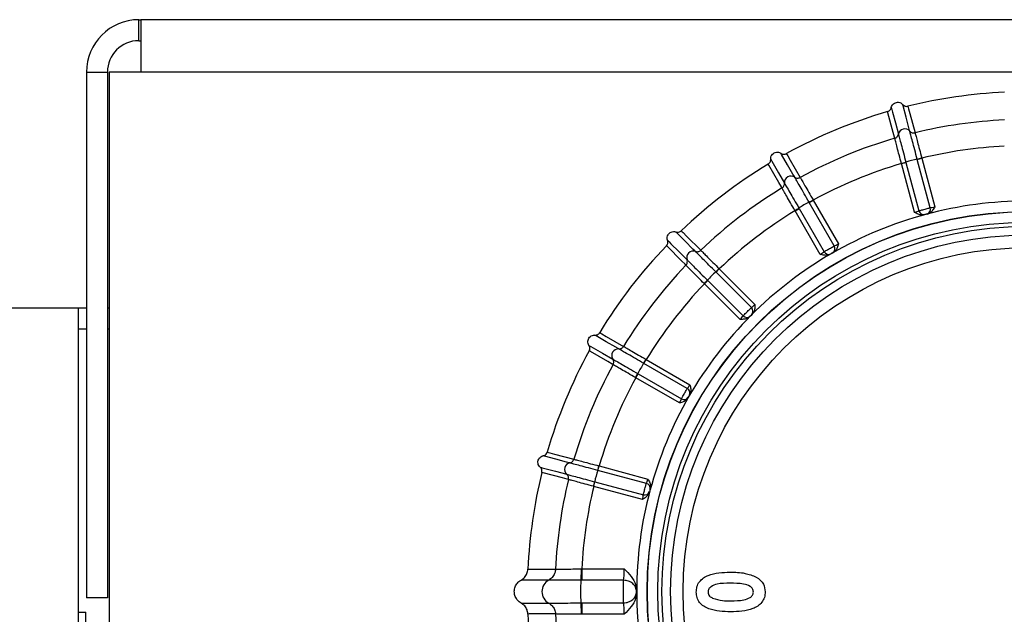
# Model space of a CAD drawing. Extents: x 5 to 297, y -3 to 205.
# Tile 18 of 28: x 91.84 to 97.21, y 180.31 to 183.55. Entities that reach past the tile are written whole.
import ezdxf

# ---------------------------------------------------------------- set-up
doc = ezdxf.new("R2010")
doc.units = 0
doc.layers.get('0').update_dxf_attribs({"linetype": 'CONTINUOUS'})

msp = doc.modelspace()

# ---------------------------------------------------------------- linework, layer by layer
at = {"color": 7, "linetype": 'CONTINUOUS'}
for p, q in [((92.4918, 183.4321), (92.4918, 183.5464)), ((92.4918, 183.5464), (92.5033, 183.5464)), ((106.789, 183.5464), (92.5033, 183.5464)), ((92.5033, 183.5464), (92.5033, 183.2607)), ((92.4918, 183.4321), (92.5033, 183.4321)), ((92.2061, 183.2607), (92.3204, 183.2607)), ((92.2061, 183.2607), (92.2061, 180.3977)), ((92.3204, 183.2607), (92.3204, 180.3977)), ((92.3305, 183.2607), (92.3305, 177.575)), ((92.5033, 183.2607), (92.3305, 183.2607)), ((106.789, 183.2607), (92.5033, 183.2607)), ((96.6464, 182.7628), (96.6461, 182.764)), ((96.6464, 182.7628), (96.6711, 182.7694)), ((96.7175, 182.4976), (96.6464, 182.7628)), ((96.6707, 182.7709), (96.6711, 182.7694)), ((96.6711, 182.7694), (96.7417, 182.5058)), ((96.7329, 182.786), (96.7325, 182.7874)), ((96.7329, 182.786), (96.7576, 182.7926)), ((96.8035, 182.5223), (96.7329, 182.786)), ((96.7576, 182.7926), (96.8287, 182.5274)), ((96.1441, 182.5511), (96.1433, 182.5524)), ((96.1441, 182.5511), (96.1662, 182.5639)), ((96.2805, 182.3147), (96.1441, 182.5511)), ((96.1662, 182.5639), (96.3035, 182.3261)), ((96.0665, 182.5063), (96.0658, 182.5074)), ((96.0665, 182.5063), (96.0886, 182.5191)), ((96.2038, 182.2685), (96.0665, 182.5063)), ((96.0879, 182.5204), (96.0886, 182.5191)), ((96.0886, 182.5191), (96.2251, 182.2827)), ((96.7801, 182.4863), (96.7714, 182.4839)), ((96.7888, 182.4886), (96.7801, 182.4863)), ((96.275, 182.2783), (96.2672, 182.2738)), ((96.2672, 182.2738), (96.2594, 182.2693)), ((95.6361, 182.1718), (95.635, 182.1729)), ((95.6361, 182.1718), (95.6541, 182.1899)), ((95.829, 181.9788), (95.6361, 182.1718)), ((95.6541, 182.1899), (95.8483, 181.9957)), ((95.5727, 182.1085), (95.5908, 182.1266)), ((95.5897, 182.1276), (95.5908, 182.1266)), ((95.5908, 182.1266), (95.7838, 181.9336)), ((95.5727, 182.1085), (95.5718, 182.1094)), ((95.7669, 181.9143), (95.5727, 182.1085)), ((92.1604, 181.975), (64.2033, 181.975)), ((92.1604, 181.975), (92.1604, 177.5364)), ((92.2061, 181.9749), (92.1604, 181.9749)), ((92.3305, 181.9749), (92.3204, 181.9749)), ((95.8268, 181.9359), (95.8204, 181.9295)), ((95.8331, 181.9422), (95.8268, 181.9359)), ((92.2061, 181.8607), (92.1604, 181.8607)), ((92.3305, 181.8607), (92.3204, 181.8607)), ((95.2435, 181.674), (95.2563, 181.6961)), ((95.2563, 181.6961), (95.4941, 181.5588)), ((95.2435, 181.674), (95.2422, 181.6747)), ((95.4799, 181.5375), (95.2435, 181.674)), ((95.1987, 181.5964), (95.1976, 181.5971)), ((95.1987, 181.5964), (95.2115, 181.6186)), ((95.4365, 181.4591), (95.1987, 181.5964)), ((95.2102, 181.6193), (95.2115, 181.6186)), ((95.2115, 181.6186), (95.4479, 181.4821)), ((95.4888, 181.4954), (95.4843, 181.4876)), ((95.4933, 181.5032), (95.4888, 181.4954)), ((94.9932, 181.0915), (94.9998, 181.1162)), ((94.9998, 181.1162), (95.2651, 181.0452)), ((94.9932, 181.0915), (94.9918, 181.0919)), ((95.2568, 181.0209), (94.9932, 181.0915)), ((94.97, 181.005), (94.9688, 181.0053)), ((94.97, 181.005), (94.9767, 181.0297)), ((95.2353, 180.9339), (94.97, 181.005)), ((94.9752, 181.0301), (94.9767, 181.0297)), ((94.9767, 181.0297), (95.2403, 180.9591)), ((95.2787, 180.9912), (95.2764, 180.9825)), ((95.2764, 180.9825), (95.274, 180.9739)), ((94.7618, 180.5541), (94.7618, 180.5541)), ((94.9012, 180.5558), (94.9047, 180.5558)), ((94.9047, 180.5558), (94.9047, 180.494)), ((94.9047, 180.5558), (95.1361, 180.5558)), ((94.8997, 180.494), (94.8997, 180.494)), ((94.9047, 180.494), (94.8997, 180.494)), ((95.1324, 180.494), (94.9047, 180.494)), ((95.2039, 180.4343), (95.2039, 180.4321)), ((95.2039, 180.4321), (95.2039, 180.4299)), ((92.3204, 180.3977), (92.2061, 180.3977)), ((94.8997, 180.3702), (94.9047, 180.3703)), ((94.8997, 180.3702), (94.8997, 180.3702)), ((94.9047, 180.3703), (95.1324, 180.3703)), ((94.9047, 180.3703), (94.9047, 180.3084)), ((92.1604, 180.3208), (92.2033, 180.3208)), ((92.2033, 180.2483), (92.2033, 180.3208)), ((94.7618, 180.3101), (94.7618, 180.3101)), ((94.9047, 180.3084), (94.9012, 180.3085)), ((95.1361, 180.3084), (94.9047, 180.3084))]:
    msp.add_line(p, q, dxfattribs=at)
at = {"color": 7, "linetype": 'CONTINUOUS', "flags": 128}
for points in [[(96.692, 182.9395), (96.691, 182.9431), (96.6871, 182.9575), (96.6717, 183.0151), (96.655, 183.0773), (96.6541, 183.0809), (96.6531, 183.0845)], [(96.6098, 182.9007), (96.608, 182.9072), (96.6011, 182.933), (96.5728, 183.0385), (96.5711, 183.045), (96.5709, 183.0457)], [(96.591, 183.0678), (96.5919, 183.0642), (96.5929, 183.0606), (96.5939, 183.057), (96.5977, 183.0426), (96.6132, 182.985), (96.6298, 182.9228)], [(96.6815, 183.0754), (96.6833, 183.0689), (96.6835, 183.0682), (96.6852, 183.0617), (96.6921, 183.0358), (96.7204, 182.9303)], [(96.0648, 182.6888), (96.0629, 182.692), (96.0555, 182.7049), (96.0256, 182.7566), (95.9934, 182.8123), (95.9916, 182.8155), (95.9897, 182.8188)], [(96.0195, 182.8174), (96.0229, 182.8116), (96.0233, 182.8109), (96.0266, 182.8051), (96.04, 182.7819), (96.0946, 182.6873)], [(95.934, 182.7866), (95.9359, 182.7834), (95.9377, 182.7801), (95.9396, 182.7769), (95.9471, 182.764), (95.9769, 182.7123), (96.0091, 182.6566)], [(95.9954, 182.63), (95.9921, 182.6358), (95.9787, 182.659), (95.9241, 182.7536), (95.9207, 182.7594), (95.9203, 182.7601)], [(95.5238, 182.2843), (95.5212, 182.2869), (95.5107, 182.2974), (95.4685, 182.3396), (95.423, 182.3851), (95.4203, 182.3878), (95.4177, 182.3904)], [(95.4468, 182.3968), (95.4516, 182.392), (95.4521, 182.3915), (95.4569, 182.3867), (95.4758, 182.3678), (95.553, 182.2906)], [(95.3722, 182.345), (95.3748, 182.3423), (95.3775, 182.3397), (95.3801, 182.337), (95.3907, 182.3265), (95.4328, 182.2843), (95.4784, 182.2388)], [(95.472, 182.2096), (95.4673, 182.2143), (95.4484, 182.2333), (95.3711, 182.3105), (95.3664, 182.3152), (95.3658, 182.3158)], [(95.106, 181.7536), (95.1028, 181.7554), (95.0899, 181.7629), (95.0382, 181.7927), (94.9825, 181.8249), (94.9793, 181.8267), (94.976, 181.8286)], [(95.0025, 181.8423), (95.0083, 181.839), (95.009, 181.8386), (95.0148, 181.8352), (95.038, 181.8218), (95.1326, 181.7672)], [(94.9438, 181.7729), (94.9471, 181.7711), (94.9503, 181.7692), (94.9536, 181.7673), (94.9665, 181.7599), (95.0181, 181.73), (95.0739, 181.6978)], [(95.0753, 181.668), (95.0695, 181.6714), (95.0463, 181.6848), (94.9517, 181.7394), (94.946, 181.7427), (94.9453, 181.7431)], [(94.8398, 181.1328), (94.8362, 181.1338), (94.8218, 181.1376), (94.7642, 181.1531), (94.702, 181.1697), (94.6984, 181.1707), (94.6948, 181.1716)], [(94.7169, 181.1917), (94.7233, 181.19), (94.7241, 181.1898), (94.7306, 181.1881), (94.7564, 181.1811), (94.8619, 181.1529)], [(94.6781, 181.1095), (94.6817, 181.1086), (94.6854, 181.1076), (94.689, 181.1066), (94.7034, 181.1028), (94.761, 181.0873), (94.8232, 181.0707)], [(94.8323, 181.0422), (94.8258, 181.044), (94.8, 181.0509), (94.6945, 181.0792), (94.688, 181.0809), (94.6872, 181.0811)], [(94.6115, 180.5542), (94.619, 180.5542), (94.6337, 180.5542), (94.6927, 180.5541), (94.7618, 180.5541)], [(94.7246, 180.4948), (94.7172, 180.4948), (94.6873, 180.4948), (94.5819, 180.4948), (94.5744, 180.4948)], [(94.5744, 180.3695), (94.5819, 180.3695), (94.5894, 180.3695), (94.6192, 180.3695), (94.7246, 180.3694)], [(94.7618, 180.3101), (94.747, 180.3101), (94.6881, 180.3101), (94.619, 180.3101), (94.6115, 180.31)]]:
    msp.add_lwpolyline(points, dxfattribs=at)
at = {"color": 7, "linetype": 'CONTINUOUS'}
for radius in [2.0695, 2.0684, 2.0113, 1.9887, 1.9419, 1.8734]:
    msp.add_circle((97.3305, 180.4321), radius, dxfattribs=at)
for centre, radius, start, end in [((92.4918, 183.2607), 0.2857, 90, 180), ((92.4918, 183.2607), 0.1714, 90, 180), ((97.3305, 180.4321), 2.7218, 92.5706, 103.7942), ((97.3305, 180.4321), 2.7218, 106.2058, 118.7942), ((97.3305, 180.4321), 2.5716, 92.7188, 103.7242), ((96.6649, 182.9161), 0.0357, 40.7568, 169.2432), ((97.3305, 180.4321), 2.5716, 106.2758, 118.7242), ((97.3305, 180.4321), 2.429, 92.9189, 103.6417), ((97.3305, 180.4321), 2.429, 106.3583, 118.6417), ((96.2076, 184.3996), 1.6933, 285.0074, 285.8731), ((96.8202, 182.3365), 0.4594, 101.0066, 108.9934), ((96.176, 184.9811), 2.2631, 284.2359, 284.8836), ((97.3305, 180.4321), 2.7218, 121.2058, 133.7942), ((96.0447, 182.6592), 0.0357, 55.7568, 184.2432), ((97.3305, 180.4321), 2.5716, 121.2758, 133.7242), ((96.3447, 182.1395), 0.4594, 116.0066, 123.9934), ((95.038, 184.5273), 2.2631, 299.2359, 299.8836), ((97.3305, 180.4321), 2.1266, 90.0595, 105), ((97.3305, 180.4321), 2.429, 121.3583, 133.6417), ((95.219, 183.9738), 1.6933, 300.0074, 300.8731), ((96.7689, 182.5124), 0.0279, 193.601, 280.1662), ((96.7767, 182.5145), 0.0279, 289.8338, 16.399), ((97.3305, 180.4321), 2.1266, 105, 120), ((97.3305, 180.4321), 2.7218, 136.2058, 148.7942), ((95.5121, 182.2505), 0.0357, 70.7568, 199.2432), ((96.2496, 182.2961), 0.0279, 208.601, 295.1662), ((96.2567, 182.3002), 0.0279, 304.8338, 31.399), ((97.3305, 180.4321), 2.1266, 120, 135), ((97.3305, 180.4321), 2.5716, 136.2758, 148.7242), ((95.9364, 181.8262), 0.4594, 131.0066, 138.9934), ((94.0562, 183.7944), 2.2631, 314.2359, 314.8836), ((94.3743, 183.3066), 1.6933, 315.0074, 315.8731), ((97.3305, 180.4321), 2.429, 136.3583, 148.6417), ((95.8098, 181.9586), 0.0279, 319.8338, 46.399), ((97.3305, 180.4321), 2.1266, 135, 150), ((95.804, 181.9529), 0.0279, 223.601, 310.1662), ((97.3305, 180.4321), 2.7218, 151.2058, 163.7942), ((95.1034, 181.7179), 0.0357, 85.7568, 214.2432), ((93.2975, 182.8323), 2.2631, 329.2359, 329.8836), ((97.3305, 180.4321), 2.5716, 151.2758, 163.7242), ((95.6231, 181.4179), 0.4594, 146.0066, 153.9934), ((97.3305, 180.4321), 2.429, 151.3583, 163.6417), ((93.7311, 182.4435), 1.6933, 330.0074, 330.8731), ((95.4665, 181.513), 0.0279, 334.8338, 61.399), ((97.3305, 180.4321), 2.1266, 150, 165), ((95.4624, 181.506), 0.0279, 238.601, 325.1662), ((94.8465, 181.0977), 0.0357, 100.7568, 229.2432), ((92.8137, 181.7068), 2.2631, 344.2359, 344.8836), ((97.3305, 180.4321), 2.7218, 166.2058, 177.4294), ((95.4261, 180.9424), 0.4594, 161.0066, 168.9934), ((97.3305, 180.4321), 2.5716, 166.2758, 177.2812), ((97.3305, 180.4321), 2.429, 166.3583, 177.0811), ((93.3331, 181.4434), 1.6933, 345.0074, 345.8731), ((95.2503, 180.9937), 0.0279, 349.8338, 76.399), ((97.3305, 180.4321), 2.1266, 165, 179.9405), ((95.2482, 180.9859), 0.0279, 253.601, 340.1662), ((94.7589, 180.4321), 0.0714, 118.6385, 241.3615), ((95.8613, 180.4321), 0.9636, 176.3188, 183.6812), ((97.3305, 180.4321), 2.1266, 180.0595, 195), ((97.3305, 180.4321), 2.7218, 182.5706, 193.7942), ((97.3305, 180.4321), 2.5716, 182.7188, 193.7242)]:
    msp.add_arc(centre, radius, start, end, dxfattribs=at)
for centre, major_axis, ratio, start_param, end_param in [((96.7167, 182.5004), (0.0276, 0.0074), 0.104816, 4.712389, 5.82195), ((96.8279, 182.5303), (0.0276, 0.0074), 0.104816, 3.602828, 4.712389), ((96.7241, 182.4729), (0.0552, 0.0148), 0.052408, 5.729097, 5.82195), ((96.8353, 182.5027), (0.0552, 0.0148), 0.052408, 3.602828, 3.695681), ((96.2023, 182.2711), (0.0247, 0.0143), 0.104816, 4.712389, 5.82195), ((96.3163, 182.304), (0.0495, 0.0286), 0.052408, 3.602828, 3.695681), ((96.302, 182.3287), (0.0247, 0.0143), 0.104816, 3.602828, 4.712389), ((96.2165, 182.2464), (0.0495, 0.0286), 0.052408, 5.729097, 5.82195), ((95.8462, 181.9979), (0.0202, 0.0202), 0.104816, 3.602828, 4.712389), ((95.7648, 181.9164), (0.0202, 0.0202), 0.104816, 4.712389, 5.82195), ((95.7849, 181.8963), (0.0404, 0.0404), 0.052408, 5.729097, 5.82195), ((95.8664, 181.9777), (0.0404, 0.0404), 0.052408, 3.602828, 3.695681), ((95.4915, 181.5603), (0.0143, 0.0247), 0.104816, 3.602828, 4.712389), ((95.4339, 181.4606), (0.0143, 0.0247), 0.104816, 4.712389, 5.82195), ((95.4587, 181.4464), (0.0286, 0.0495), 0.052408, 5.729097, 5.82195), ((95.5162, 181.5461), (0.0286, 0.0495), 0.052408, 3.602828, 3.695681), ((95.2622, 181.0459), (0.0074, 0.0276), 0.104816, 3.602828, 4.712389), ((95.2897, 181.0386), (0.0148, 0.0552), 0.052408, 3.602828, 3.695681), ((95.2324, 180.9347), (0.0074, 0.0276), 0.104816, 4.712389, 5.82195), ((95.2599, 180.9273), (0.0148, 0.0552), 0.052408, 5.729097, 5.82195), ((95.1286, 180.5558), (0, 0.0714), 0.104816, 3.665884, 4.712389), ((95.2, 180.5558), (0, 0.1429), 0.052408, 3.665587, 3.695681), ((95.2, 180.3084), (0, 0.1429), 0.052408, 5.729097, 5.759191), ((95.1286, 180.3084), (0, 0.0714), 0.104816, 4.712389, 5.758894)]:
    msp.add_ellipse(centre, major_axis=major_axis, ratio=ratio, start_param=start_param, end_param=end_param, dxfattribs=at)
for points, knots in [([(96.591, 183.0678), (96.5921, 183.0717), (96.5944, 183.0795), (96.6024, 183.0888), (96.6129, 183.0951), (96.6249, 183.0975), (96.6369, 183.0959), (96.6467, 183.091), (96.6513, 183.0863), (96.6531, 183.0845)], [0, 0, 0, 0, 0.150484, 0.300967, 0.451451, 0.601935, 0.752418, 0.902902, 1, 1, 1, 1]), ([(96.6531, 183.0845), (96.6554, 183.0823), (96.6601, 183.0778), (96.6694, 183.0746), (96.6768, 183.0744), (96.6807, 183.0752), (96.6815, 183.0754)], [0, 0, 0, 0, 0.307008, 0.614028, 0.920748, 1, 1, 1, 1]), ([(96.5709, 183.0457), (96.5739, 183.0469), (96.5799, 183.0493), (96.5867, 183.0565), (96.5899, 183.0631), (96.5908, 183.067), (96.591, 183.0678)], [0, 0, 0, 0, 0.306402, 0.612797, 0.919391, 1, 1, 1, 1]), ([(96.6098, 182.9007), (96.6122, 182.9016), (96.6171, 182.9035), (96.6231, 182.9087), (96.6277, 182.9152), (96.6291, 182.9203), (96.6298, 182.9228)], [0, 0, 0, 0, 0.25, 0.5, 0.75, 1, 1, 1, 1]), ([(96.6298, 182.9228), (96.63, 182.922), (96.6307, 182.9195), (96.6352, 182.9027), (96.6445, 182.8683), (96.6568, 182.8226), (96.6661, 182.7881), (96.6707, 182.7709)], [0, 0, 0, 0, 0.109217, 0.331971, 0.554716, 0.77741, 1, 1, 1, 1]), ([(96.7325, 182.7874), (96.7279, 182.8047), (96.7187, 182.8391), (96.7065, 182.8849), (96.6973, 182.9194), (96.6928, 182.9362), (96.6922, 182.9386), (96.692, 182.9395)], [0, 0, 0, 0, 0.22259, 0.445284, 0.668029, 0.890783, 1, 1, 1, 1]), ([(96.692, 182.9395), (96.6938, 182.9376), (96.6976, 182.9339), (96.7048, 182.9306), (96.7126, 182.9291), (96.7178, 182.9299), (96.7204, 182.9303)], [0, 0, 0, 0, 0.25, 0.5, 0.75, 1, 1, 1, 1]), ([(96.7204, 182.9303), (96.7206, 182.9296), (96.7212, 182.9273), (96.7252, 182.9124), (96.7336, 182.8815), (96.7447, 182.8403), (96.7531, 182.8093), (96.7573, 182.7939)], [0, 0, 0, 0, 0.106017, 0.329449, 0.552934, 0.776462, 1, 1, 1, 1]), ([(96.6461, 182.764), (96.6419, 182.7796), (96.6337, 182.8106), (96.6228, 182.8518), (96.6146, 182.8827), (96.6106, 182.8977), (96.61, 182.9), (96.6098, 182.9007)], [0, 0, 0, 0, 0.223538, 0.447066, 0.670551, 0.893983, 1, 1, 1, 1]), ([(95.934, 182.7866), (95.9341, 182.7907), (95.9343, 182.7987), (95.9397, 182.8098), (95.9481, 182.8186), (95.9591, 182.8241), (95.9711, 182.8256), (95.9818, 182.8234), (95.9875, 182.8201), (95.9897, 182.8188)], [0, 0, 0, 0, 0.1504837, 0.3009673, 0.451451, 0.6019347, 0.7524184, 0.902902, 1, 1, 1, 1]), ([(95.9897, 182.8188), (95.9925, 182.8172), (95.9982, 182.8141), (96.008, 182.8134), (96.0152, 182.8151), (96.0188, 182.817), (96.0195, 182.8174)], [0, 0, 0, 0, 0.307008, 0.614028, 0.920748, 1, 1, 1, 1]), ([(95.9203, 182.7601), (95.9229, 182.762), (95.9281, 182.7659), (95.9328, 182.7745), (95.9342, 182.7817), (95.934, 182.7858), (95.934, 182.7866)], [0, 0, 0, 0, 0.306402, 0.612797, 0.919391, 1, 1, 1, 1]), ([(96.7573, 182.7939), (96.7573, 182.7938), (96.7574, 182.7934), (96.7575, 182.793), (96.7576, 182.7926)], [0, 0, 0, 0, 0.04216, 1, 1, 1, 1]), ([(95.9954, 182.63), (95.9975, 182.6316), (96.0018, 182.6347), (96.0063, 182.6413), (96.009, 182.6487), (96.009, 182.654), (96.0091, 182.6566)], [0, 0, 0, 0, 0.25, 0.5, 0.75, 1, 1, 1, 1]), ([(96.0091, 182.6566), (96.0095, 182.6559), (96.0108, 182.6536), (96.0195, 182.6386), (96.0373, 182.6078), (96.0611, 182.5667), (96.079, 182.5358), (96.0879, 182.5204)], [0, 0, 0, 0, 0.109217, 0.331971, 0.554716, 0.77741, 1, 1, 1, 1]), ([(96.1433, 182.5524), (96.1344, 182.5679), (96.1166, 182.5988), (96.0929, 182.6399), (96.0751, 182.6707), (96.0665, 182.6858), (96.0652, 182.688), (96.0648, 182.6888)], [0, 0, 0, 0, 0.22259, 0.445284, 0.668029, 0.890783, 1, 1, 1, 1]), ([(96.0648, 182.6888), (96.0671, 182.6875), (96.0716, 182.6849), (96.0795, 182.6835), (96.0874, 182.6841), (96.0922, 182.6862), (96.0946, 182.6873)], [0, 0, 0, 0, 0.25, 0.5, 0.75, 1, 1, 1, 1]), ([(96.0946, 182.6873), (96.095, 182.6866), (96.0962, 182.6846), (96.1039, 182.6712), (96.12, 182.6435), (96.1414, 182.6067), (96.1575, 182.5789), (96.1656, 182.565)], [0, 0, 0, 0, 0.106017, 0.329449, 0.552934, 0.776462, 1, 1, 1, 1]), ([(96.0658, 182.5074), (96.0578, 182.5214), (96.0418, 182.5492), (96.0206, 182.5861), (96.0047, 182.6139), (95.997, 182.6273), (95.9958, 182.6294), (95.9954, 182.63)], [0, 0, 0, 0, 0.223538, 0.447066, 0.670551, 0.893983, 1, 1, 1, 1]), ([(96.1656, 182.565), (96.1656, 182.565), (96.1658, 182.5646), (96.166, 182.5642), (96.1662, 182.5639)], [0, 0, 0, 0, 0.04216, 1, 1, 1, 1]), ([(96.7714, 182.4839), (96.7666, 182.4832), (96.7551, 182.4814), (96.7364, 182.487), (96.7241, 182.4938), (96.7176, 182.4975), (96.7175, 182.4976)], [0, 0, 0, 0, 0.254237, 0.606912, 0.992914, 1, 1, 1, 1]), ([(96.7417, 182.5058), (96.7438, 182.5064), (96.7479, 182.5075), (96.7578, 182.5103), (96.7691, 182.5133), (96.7809, 182.5165), (96.7917, 182.5193), (96.7994, 182.5213), (96.8024, 182.5221), (96.8035, 182.5223)], [0, 0, 0, 0, 0.1520627, 0.303355, 0.4546791, 0.6064855, 0.7588066, 0.9114554, 1, 1, 1, 1]), ([(96.8287, 182.5274), (96.8286, 182.5272), (96.8249, 182.5208), (96.8175, 182.5087), (96.8042, 182.4946), (96.7933, 182.4904), (96.7888, 182.4886)], [0, 0, 0, 0, 0.007086, 0.393088, 0.745763, 1, 1, 1, 1]), ([(96.7862, 182.4882), (96.786, 182.4881), (96.7854, 182.488), (96.7838, 182.4877), (96.7816, 182.4871), (96.7793, 182.4865), (96.777, 182.4859), (96.7751, 182.4853), (96.7742, 182.485), (96.7738, 182.4848)], [0, 0, 0, 0, 0.088013, 0.240341, 0.393027, 0.545536, 0.697414, 0.848695, 1, 1, 1, 1]), ([(95.3722, 182.345), (95.3712, 182.3489), (95.3693, 182.3567), (95.3716, 182.3688), (95.3775, 182.3795), (95.3867, 182.3876), (95.398, 182.3922), (95.4088, 182.3929), (95.4152, 182.3911), (95.4177, 182.3904)], [0, 0, 0, 0, 0.150484, 0.300967, 0.451451, 0.601935, 0.752418, 0.902902, 1, 1, 1, 1]), ([(95.4177, 182.3904), (95.4208, 182.3897), (95.4271, 182.3881), (95.4368, 182.39), (95.4433, 182.3935), (95.4462, 182.3962), (95.4468, 182.3968)], [0, 0, 0, 0, 0.307008, 0.614028, 0.920748, 1, 1, 1, 1]), ([(95.3658, 182.3158), (95.3678, 182.3183), (95.3718, 182.3234), (95.3742, 182.3329), (95.3737, 182.3403), (95.3724, 182.3442), (95.3722, 182.345)], [0, 0, 0, 0, 0.306402, 0.612797, 0.9193913, 1, 1, 1, 1]), ([(95.5238, 182.2843), (95.5264, 182.2836), (95.5315, 182.2823), (95.5394, 182.283), (95.5469, 182.2856), (95.551, 182.2889), (95.553, 182.2906)], [0, 0, 0, 0, 0.25, 0.5, 0.75, 1, 1, 1, 1]), ([(95.635, 182.1729), (95.6224, 182.1855), (95.5972, 182.2108), (95.5637, 182.2443), (95.5385, 182.2696), (95.5263, 182.2818), (95.5244, 182.2837), (95.5238, 182.2843)], [0, 0, 0, 0, 0.2225903, 0.445284, 0.6680289, 0.8907827, 1, 1, 1, 1]), ([(95.553, 182.2906), (95.5536, 182.29), (95.5552, 182.2884), (95.5662, 182.2774), (95.5889, 182.2549), (95.6191, 182.2248), (95.6418, 182.2022), (95.6532, 182.1908)], [0, 0, 0, 0, 0.106017, 0.329449, 0.552934, 0.776462, 1, 1, 1, 1]), ([(96.2251, 182.2827), (96.2269, 182.2838), (96.2306, 182.286), (96.2394, 182.2912), (96.2495, 182.2971), (96.2601, 182.3032), (96.2699, 182.3088), (96.2767, 182.3126), (96.2795, 182.3142), (96.2805, 182.3147)], [0, 0, 0, 0, 0.152063, 0.303355, 0.454679, 0.606485, 0.758807, 0.911455, 1, 1, 1, 1]), ([(96.3035, 182.3261), (96.3035, 182.326), (96.3015, 182.3187), (96.2976, 182.3052), (96.2883, 182.2881), (96.2789, 182.2812), (96.275, 182.2783)], [0, 0, 0, 0, 0.0070857, 0.3930875, 0.7457625, 1, 1, 1, 1]), ([(95.472, 182.2096), (95.4737, 182.2116), (95.477, 182.2157), (95.4796, 182.2232), (95.4804, 182.2312), (95.479, 182.2362), (95.4784, 182.2388)], [0, 0, 0, 0, 0.25, 0.5, 0.75, 1, 1, 1, 1]), ([(95.4784, 182.2388), (95.479, 182.2382), (95.4808, 182.2364), (95.4931, 182.2241), (95.5183, 182.1989), (95.5518, 182.1654), (95.5771, 182.1402), (95.5897, 182.1276)], [0, 0, 0, 0, 0.109217, 0.331971, 0.554716, 0.77741, 1, 1, 1, 1]), ([(96.2594, 182.2693), (96.255, 182.2674), (96.2443, 182.2627), (96.2249, 182.2632), (96.2111, 182.2665), (96.2039, 182.2685), (96.2038, 182.2685)], [0, 0, 0, 0, 0.254237, 0.606912, 0.992914, 1, 1, 1, 1]), ([(96.2726, 182.2772), (96.2724, 182.2771), (96.2718, 182.2769), (96.2704, 182.2761), (96.2685, 182.2751), (96.2663, 182.2738), (96.2643, 182.2726), (96.2626, 182.2716), (96.2619, 182.2711), (96.2615, 182.2708)], [0, 0, 0, 0, 0.088013, 0.240341, 0.393027, 0.545536, 0.697414, 0.848695, 1, 1, 1, 1]), ([(95.5718, 182.1094), (95.5605, 182.1208), (95.5378, 182.1435), (95.5078, 182.1737), (95.4852, 182.1964), (95.4743, 182.2074), (95.4726, 182.2091), (95.472, 182.2096)], [0, 0, 0, 0, 0.223538, 0.447066, 0.670551, 0.893983, 1, 1, 1, 1]), ([(95.6532, 182.1908), (95.6532, 182.1908), (95.6535, 182.1905), (95.6538, 182.1902), (95.6541, 182.1899)], [0, 0, 0, 0, 0.0421599, 1, 1, 1, 1]), ([(95.7838, 181.9336), (95.7853, 181.9351), (95.7883, 181.9382), (95.7954, 181.9455), (95.8037, 181.9538), (95.8123, 181.9624), (95.8203, 181.9703), (95.8259, 181.9758), (95.8282, 181.978), (95.829, 181.9788)], [0, 0, 0, 0, 0.152063, 0.303355, 0.454679, 0.606485, 0.758807, 0.911455, 1, 1, 1, 1]), ([(95.8483, 181.9957), (95.8483, 181.9956), (95.8483, 181.9881), (95.848, 181.974), (95.8434, 181.9551), (95.8362, 181.946), (95.8331, 181.9422)], [0, 0, 0, 0, 0.0070857, 0.3930875, 0.7457625, 1, 1, 1, 1]), ([(95.8204, 181.9295), (95.8166, 181.9265), (95.8075, 181.9192), (95.7886, 181.9146), (95.7745, 181.9143), (95.767, 181.9143), (95.7669, 181.9143)], [0, 0, 0, 0, 0.254237, 0.606912, 0.992914, 1, 1, 1, 1]), ([(95.8311, 181.9406), (95.8309, 181.9404), (95.8305, 181.94), (95.8293, 181.9389), (95.8277, 181.9374), (95.8259, 181.9357), (95.8243, 181.934), (95.8229, 181.9325), (95.8223, 181.9318), (95.8221, 181.9315)], [0, 0, 0, 0, 0.088013, 0.240341, 0.393027, 0.545536, 0.697414, 0.848695, 1, 1, 1, 1]), ([(94.9438, 181.7729), (94.9419, 181.7765), (94.938, 181.7836), (94.9371, 181.7959), (94.9401, 181.8077), (94.9468, 181.8179), (94.9565, 181.8252), (94.9668, 181.8287), (94.9734, 181.8286), (94.976, 181.8286)], [0, 0, 0, 0, 0.150484, 0.300967, 0.451451, 0.601935, 0.752418, 0.902902, 1, 1, 1, 1]), ([(94.976, 181.8286), (94.9792, 181.8287), (94.9857, 181.8289), (94.9946, 181.8332), (94.9999, 181.8382), (95.0021, 181.8416), (95.0025, 181.8423)], [0, 0, 0, 0, 0.307008, 0.614028, 0.920748, 1, 1, 1, 1]), ([(94.9453, 181.7431), (94.9465, 181.7461), (94.9491, 181.752), (94.9489, 181.7618), (94.9465, 181.7688), (94.9443, 181.7722), (94.9438, 181.7729)], [0, 0, 0, 0, 0.306402, 0.612797, 0.919391, 1, 1, 1, 1]), ([(95.106, 181.7536), (95.1087, 181.7536), (95.1139, 181.7536), (95.1214, 181.7564), (95.128, 181.7608), (95.131, 181.7651), (95.1326, 181.7672)], [0, 0, 0, 0, 0.25, 0.5, 0.75, 1, 1, 1, 1]), ([(95.2422, 181.6747), (95.2268, 181.6837), (95.1959, 181.7016), (95.1549, 181.7253), (95.124, 181.7431), (95.109, 181.7518), (95.1068, 181.7531), (95.106, 181.7536)], [0, 0, 0, 0, 0.22259, 0.445284, 0.668029, 0.890783, 1, 1, 1, 1]), ([(95.1326, 181.7672), (95.1332, 181.7668), (95.1353, 181.7656), (95.1487, 181.7579), (95.1765, 181.742), (95.2134, 181.7208), (95.2413, 181.7048), (95.2552, 181.6968)], [0, 0, 0, 0, 0.106017, 0.329449, 0.552934, 0.776462, 1, 1, 1, 1]), ([(95.0739, 181.6978), (95.0746, 181.6974), (95.0768, 181.6961), (95.0919, 181.6875), (95.1228, 181.6697), (95.1638, 181.646), (95.1948, 181.6282), (95.2102, 181.6193)], [0, 0, 0, 0, 0.109217, 0.331971, 0.554716, 0.77741, 1, 1, 1, 1]), ([(95.0753, 181.668), (95.0764, 181.6704), (95.0785, 181.6752), (95.0791, 181.6832), (95.0778, 181.691), (95.0752, 181.6956), (95.0739, 181.6978)], [0, 0, 0, 0, 0.25, 0.5, 0.75, 1, 1, 1, 1]), ([(95.2552, 181.6968), (95.2552, 181.6968), (95.2556, 181.6966), (95.256, 181.6963), (95.2563, 181.6961)], [0, 0, 0, 0, 0.04216, 1, 1, 1, 1]), ([(95.1976, 181.5971), (95.1837, 181.6051), (95.156, 181.6212), (95.1191, 181.6426), (95.0914, 181.6587), (95.078, 181.6665), (95.076, 181.6677), (95.0753, 181.668)], [0, 0, 0, 0, 0.223538, 0.447066, 0.670551, 0.893983, 1, 1, 1, 1]), ([(95.4479, 181.4821), (95.4489, 181.484), (95.451, 181.4877), (95.4561, 181.4966), (95.4619, 181.5068), (95.468, 181.5173), (95.4736, 181.527), (95.4777, 181.5338), (95.4793, 181.5365), (95.4799, 181.5375)], [0, 0, 0, 0, 0.152063, 0.303355, 0.454679, 0.606485, 0.758807, 0.911455, 1, 1, 1, 1]), ([(95.4941, 181.5588), (95.4941, 181.5587), (95.4961, 181.5515), (95.4994, 181.5378), (95.4999, 181.5183), (95.4953, 181.5077), (95.4933, 181.5032)], [0, 0, 0, 0, 0.007086, 0.393088, 0.745763, 1, 1, 1, 1]), ([(95.4843, 181.4876), (95.4814, 181.4837), (95.4745, 181.4743), (95.4574, 181.4651), (95.4439, 181.4611), (95.4367, 181.4592), (95.4365, 181.4591)], [0, 0, 0, 0, 0.254237, 0.606912, 0.992914, 1, 1, 1, 1]), ([(95.4918, 181.5011), (95.4917, 181.5009), (95.4913, 181.5004), (95.4904, 181.4991), (95.4893, 181.4971), (95.488, 181.495), (95.4869, 181.493), (95.4859, 181.4912), (95.4856, 181.4904), (95.4854, 181.49)], [0, 0, 0, 0, 0.088013, 0.240341, 0.393027, 0.545536, 0.697414, 0.848695, 1, 1, 1, 1]), ([(94.6781, 181.1095), (94.6754, 181.1125), (94.6698, 181.1183), (94.6657, 181.1299), (94.6655, 181.1421), (94.6694, 181.1537), (94.6769, 181.1633), (94.6859, 181.1694), (94.6923, 181.171), (94.6948, 181.1716)], [0, 0, 0, 0, 0.150484, 0.300967, 0.451451, 0.601935, 0.752418, 0.902902, 1, 1, 1, 1]), ([(94.6948, 181.1716), (94.6979, 181.1726), (94.7041, 181.1744), (94.7116, 181.1808), (94.7154, 181.1871), (94.7166, 181.1909), (94.7169, 181.1917)], [0, 0, 0, 0, 0.3070079, 0.614028, 0.9207477, 1, 1, 1, 1]), ([(94.8398, 181.1328), (94.8424, 181.1335), (94.8474, 181.1349), (94.8539, 181.1395), (94.8591, 181.1455), (94.861, 181.1504), (94.8619, 181.1529)], [0, 0, 0, 0, 0.25, 0.5, 0.75, 1, 1, 1, 1]), ([(94.8619, 181.1529), (94.8627, 181.1527), (94.865, 181.152), (94.8799, 181.1481), (94.9109, 181.1399), (94.952, 181.1289), (94.9831, 181.1207), (94.9986, 181.1166)], [0, 0, 0, 0, 0.106017, 0.329449, 0.552934, 0.776462, 1, 1, 1, 1]), ([(94.6872, 181.0811), (94.6877, 181.0843), (94.6886, 181.0907), (94.6859, 181.1001), (94.6817, 181.1062), (94.6788, 181.109), (94.6781, 181.1095)], [0, 0, 0, 0, 0.306402, 0.612797, 0.919391, 1, 1, 1, 1]), ([(94.9918, 181.0919), (94.9745, 181.0965), (94.9401, 181.1058), (94.8943, 181.1181), (94.8599, 181.1274), (94.8431, 181.1319), (94.8406, 181.1326), (94.8398, 181.1328)], [0, 0, 0, 0, 0.22259, 0.445284, 0.668029, 0.890783, 1, 1, 1, 1]), ([(94.9986, 181.1166), (94.9986, 181.1166), (94.999, 181.1164), (94.9994, 181.1163), (94.9998, 181.1162)], [0, 0, 0, 0, 0.04216, 1, 1, 1, 1]), ([(94.8232, 181.0707), (94.824, 181.0704), (94.8265, 181.0698), (94.8432, 181.0653), (94.8777, 181.0561), (94.9235, 181.0439), (94.958, 181.0347), (94.9752, 181.0301)], [0, 0, 0, 0, 0.109217, 0.331971, 0.554716, 0.77741, 1, 1, 1, 1]), ([(94.8323, 181.0422), (94.8327, 181.0448), (94.8335, 181.05), (94.832, 181.0578), (94.8287, 181.0651), (94.825, 181.0688), (94.8232, 181.0707)], [0, 0, 0, 0, 0.25, 0.5, 0.75, 1, 1, 1, 1]), ([(95.2651, 181.0452), (95.2651, 181.045), (95.2689, 181.0386), (95.2756, 181.0262), (95.2812, 181.0075), (95.2794, 180.996), (95.2787, 180.9912)], [0, 0, 0, 0, 0.007086, 0.393088, 0.745763, 1, 1, 1, 1]), ([(94.9688, 181.0053), (94.9533, 181.0095), (94.9223, 181.0179), (94.8812, 181.029), (94.8503, 181.0374), (94.8353, 181.0414), (94.833, 181.042), (94.8323, 181.0422)], [0, 0, 0, 0, 0.223538, 0.447066, 0.670551, 0.893983, 1, 1, 1, 1]), ([(95.2403, 180.9591), (95.2408, 180.9612), (95.2418, 180.9653), (95.2444, 180.9752), (95.2474, 180.9865), (95.2506, 180.9983), (95.2535, 181.0091), (95.2556, 181.0167), (95.2565, 181.0198), (95.2568, 181.0209)], [0, 0, 0, 0, 0.152063, 0.303355, 0.454679, 0.606485, 0.758807, 0.911455, 1, 1, 1, 1]), ([(95.274, 180.9739), (95.2723, 180.9693), (95.268, 180.9585), (95.2539, 180.9451), (95.2419, 180.9377), (95.2354, 180.934), (95.2353, 180.9339)], [0, 0, 0, 0, 0.254237, 0.606912, 0.992914, 1, 1, 1, 1]), ([(95.2778, 180.9888), (95.2777, 180.9886), (95.2775, 180.988), (95.277, 180.9865), (95.2764, 180.9843), (95.2757, 180.9819), (95.2752, 180.9797), (95.2747, 180.9777), (95.2745, 180.9768), (95.2745, 180.9764)], [0, 0, 0, 0, 0.088013, 0.240341, 0.393027, 0.545536, 0.697414, 0.848695, 1, 1, 1, 1]), ([(94.5744, 180.4948), (94.5811, 180.4993), (94.5943, 180.5084), (94.6078, 180.5297), (94.6102, 180.5459), (94.6115, 180.5542)], [0, 0, 0, 0, 0.329538, 0.65909, 1, 1, 1, 1]), ([(94.7618, 180.5541), (94.7618, 180.5541), (94.7618, 180.5541), (94.7618, 180.5541), (94.7617, 180.554), (94.7617, 180.554), (94.7617, 180.5539), (94.7617, 180.5537), (94.7617, 180.5533), (94.7617, 180.5528), (94.7616, 180.5518), (94.7615, 180.5503), (94.7612, 180.5477), (94.7605, 180.5436), (94.7591, 180.5375), (94.7548, 180.5252), (94.7446, 180.5084), (94.7313, 180.4993), (94.7246, 180.4948)], [0, 0, 0, 0, 0.000176, 0.000444, 0.000911, 0.001725, 0.003132, 0.005554, 0.009696, 0.01675, 0.028696, 0.048755, 0.081886, 0.135233, 0.218259, 0.341885, 0.670939, 1, 1, 1, 1]), ([(94.7618, 180.5541), (94.7641, 180.5541), (94.7688, 180.5542), (94.7953, 180.5545), (94.8331, 180.5549), (94.8709, 180.5554), (94.8941, 180.5557), (94.9012, 180.5558)], [0, 0, 0, 0, 0.221241, 0.446484, 0.673228, 0.899052, 1, 1, 1, 1]), ([(94.9012, 180.5558), (94.9012, 180.5534), (94.9011, 180.5446), (94.9008, 180.5281), (94.9003, 180.5081), (94.8999, 180.4987), (94.8997, 180.494)], [0, 0, 0, 0, 0.095423, 0.355431, 0.677716, 1, 1, 1, 1]), ([(95.1361, 180.5558), (95.1363, 180.5557), (95.1495, 180.5424), (95.1739, 180.5169), (95.1994, 180.4754), (95.2026, 180.4464), (95.2039, 180.4343)], [0, 0, 0, 0, 0.004481, 0.393085, 0.745762, 1, 1, 1, 1]), ([(95.5285, 180.4291), (95.5292, 180.4392), (95.5305, 180.4593), (95.5445, 180.4868), (95.5671, 180.5073), (95.6208, 180.5352), (95.6719, 180.5365), (95.7127, 180.5374)], [0, 0, 0, 0, 0.125204, 0.250173, 0.375266, 0.500635, 1, 1, 1, 1]), ([(95.7127, 180.5374), (95.7403, 180.5373), (95.7895, 180.537), (95.8353, 180.5192), (95.8554, 180.5114)], [0, 0, 0, 0, 0.560934, 1, 1, 1, 1]), ([(95.8554, 180.5114), (95.8707, 180.4999), (95.8981, 180.4793), (95.9022, 180.4456), (95.9039, 180.4308)], [0, 0, 0, 0, 0.5593417, 1, 1, 1, 1]), ([(94.5744, 180.3695), (94.5677, 180.374), (94.5544, 180.3831), (94.5416, 180.4042), (94.536, 180.4279), (94.5388, 180.4522), (94.5494, 180.4742), (94.5628, 180.4879), (94.5721, 180.4934), (94.5744, 180.4948)], [0, 0, 0, 0, 0.157665, 0.315329, 0.472994, 0.630659, 0.788323, 0.945988, 1, 1, 1, 1]), ([(94.8997, 180.494), (94.8908, 180.494), (94.8619, 180.4942), (94.8145, 180.4944), (94.767, 180.4946), (94.7333, 180.4948), (94.7275, 180.4948), (94.7246, 180.4948)], [0, 0, 0, 0, 0.099328, 0.323224, 0.548481, 0.772602, 1, 1, 1, 1]), ([(95.1324, 180.3703), (95.1324, 180.3741), (95.1324, 180.3816), (95.1324, 180.3975), (95.1324, 180.4145), (95.1324, 180.4321), (95.1324, 180.4497), (95.1324, 180.4668), (95.1324, 180.4827), (95.1324, 180.4901), (95.1324, 180.494)], [0, 0, 0, 0, 0.13451, 0.262694, 0.384533, 0.5, 0.615468, 0.737307, 0.865491, 1, 1, 1, 1]), ([(95.2037, 180.4321), (95.2024, 180.4401), (95.1999, 180.456), (95.1833, 180.4763), (95.16, 180.4907), (95.1416, 180.4929), (95.1324, 180.494)], [0, 0, 0, 0, 0.250002, 0.500002, 0.750002, 1, 1, 1, 1]), ([(95.712, 180.4779), (95.6883, 180.4777), (95.6529, 180.4775), (95.6135, 180.4638), (95.5955, 180.4471), (95.5936, 180.4353), (95.5926, 180.4294)], [0, 0, 0, 0, 0.501545, 0.750902, 0.875763, 1, 1, 1, 1]), ([(95.8398, 180.4294), (95.8388, 180.4357), (95.8368, 180.4482), (95.8174, 180.4659), (95.7744, 180.4771), (95.737, 180.4776), (95.712, 180.4779)], [0, 0, 0, 0, 0.124238, 0.248753, 0.498448, 1, 1, 1, 1]), ([(95.1324, 180.3703), (95.1416, 180.3714), (95.16, 180.3736), (95.1833, 180.388), (95.1999, 180.4082), (95.2024, 180.4241), (95.2037, 180.4321)], [0, 0, 0, 0, 0.249998, 0.499998, 0.749998, 1, 1, 1, 1]), ([(95.2039, 180.4299), (95.2026, 180.4178), (95.1994, 180.3889), (95.1739, 180.3473), (95.1495, 180.3218), (95.1363, 180.3086), (95.1361, 180.3084)], [0, 0, 0, 0, 0.254238, 0.606915, 0.995519, 1, 1, 1, 1]), ([(95.7161, 180.3222), (95.6753, 180.3233), (95.6143, 180.3249), (95.55, 180.362), (95.5305, 180.3987), (95.5292, 180.419), (95.5285, 180.4291)], [0, 0, 0, 0, 0.500569, 0.749484, 0.874585, 1, 1, 1, 1]), ([(95.5926, 180.4294), (95.593, 180.4253), (95.5939, 180.4172), (95.6025, 180.405), (95.6116, 180.3998), (95.6171, 180.3966)], [0, 0, 0, 0, 0.279795, 0.559924, 1, 1, 1, 1]), ([(95.9039, 180.4308), (95.9032, 180.4206), (95.9017, 180.4002), (95.8867, 180.3727), (95.8639, 180.352), (95.8089, 180.3247), (95.7573, 180.3233), (95.7161, 180.3222)], [0, 0, 0, 0, 0.125139, 0.250119, 0.375207, 0.500562, 1, 1, 1, 1]), ([(95.7161, 180.3818), (95.7403, 180.382), (95.7766, 180.3823), (95.8171, 180.3952), (95.8366, 180.4113), (95.8388, 180.4234), (95.8398, 180.4294)], [0, 0, 0, 0, 0.501658, 0.751227, 0.876095, 1, 1, 1, 1]), ([(94.6115, 180.31), (94.6103, 180.318), (94.608, 180.3339), (94.5948, 180.3554), (94.5813, 180.3647), (94.5744, 180.3695)], [0, 0, 0, 0, 0.328963, 0.657917, 1, 1, 1, 1]), ([(94.7246, 180.3694), (94.7255, 180.3694), (94.7283, 180.3694), (94.7477, 180.3695), (94.7878, 180.3697), (94.8407, 180.37), (94.8802, 180.3702), (94.8997, 180.3702)], [0, 0, 0, 0, 0.110033, 0.334338, 0.55853, 0.783589, 1, 1, 1, 1]), ([(94.7246, 180.3694), (94.7252, 180.3691), (94.7288, 180.3671), (94.7388, 180.3602), (94.752, 180.3455), (94.7595, 180.3274), (94.7614, 180.3156), (94.7617, 180.3115), (94.7617, 180.3105), (94.7617, 180.3102), (94.7618, 180.3102), (94.7618, 180.3101), (94.7618, 180.3101)], [0, 0, 0, 0, 0.027325, 0.169182, 0.498437, 0.827676, 0.956959, 0.989223, 0.997297, 0.999324, 0.999835, 1, 1, 1, 1]), ([(94.8997, 180.3702), (94.8999, 180.3655), (94.9003, 180.3562), (94.9008, 180.3362), (94.9011, 180.3197), (94.9012, 180.3109), (94.9012, 180.3085)], [0, 0, 0, 0, 0.322284, 0.644569, 0.904577, 1, 1, 1, 1]), ([(95.6171, 180.3966), (95.6352, 180.3913), (95.6676, 180.3818), (95.7012, 180.3818), (95.7161, 180.3818)], [0, 0, 0, 0, 0.55882, 1, 1, 1, 1]), ([(94.9012, 180.3085), (94.8856, 180.3087), (94.854, 180.3091), (94.8118, 180.3096), (94.78, 180.3099), (94.7648, 180.3101), (94.7625, 180.3101), (94.7618, 180.3101)], [0, 0, 0, 0, 0.2191127, 0.445885, 0.6713731, 0.8966918, 1, 1, 1, 1])]:
    msp.add_open_spline(points, degree=3, knots=knots, dxfattribs=at)

doc.saveas('drawing.dxf')
